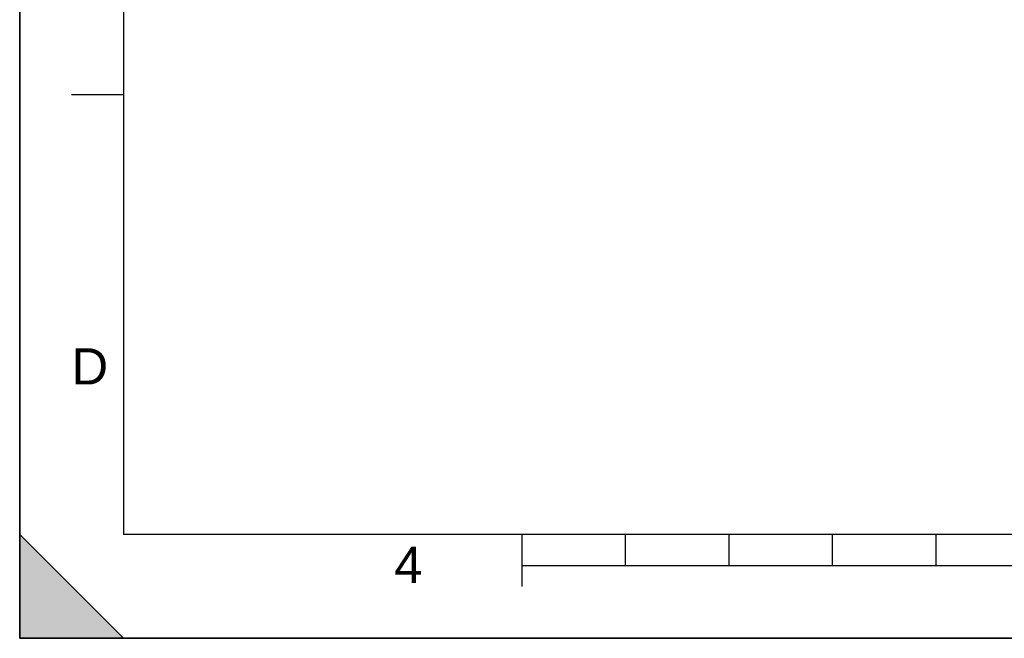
# Model space of a CAD drawing. Header units: millimetres. Extents: x 0 to 297, y 0 to 210.
# Tile 1 of 27: x 0 to 95, y 0 to 60. Entities that reach past the tile are written whole.
import ezdxf

# ---------------------------------------------------------------- set-up
doc = ezdxf.new("R2010")
doc.units = ezdxf.units.MM
doc.header["$LTSCALE"] = 16.335
doc.layers.get('0').update_dxf_attribs({"linetype": 'CONTINUOUS'})
doc.styles.add('TEXTSTYLE_2', font='arial.ttf')

# ---------------------------------------------------------------- blocks, each defined once
blk = doc.blocks.new('MARGEA4_BL0', base_point=(148.514, 105.014))
at = {"color": 7, "linetype": 'Continuous'}
for p, q in [((0.014, 0.014), (0.014, 210.014)), ((0.014, 0.014), (0.014, 210.014)), ((0.014, 210.014), (0.014, 0.014)), ((10.014, 200.014), (10.014, 10.014)), ((5.014, 52.514), (10.014, 52.514)), ((0.014, 10.014), (10.014, 0.014)), ((0.014, 0.014), (0.014, 10.014)), ((0.014, 10.014), (10.014, 0.014)), ((287.014, 10.014), (10.014, 10.014)), ((48.514, 5.014), (48.514, 10.014)), ((58.514, 7.014), (58.514, 10.014)), ((68.514, 7.014), (68.514, 10.014)), ((78.514, 7.014), (78.514, 10.014)), ((88.514, 7.014), (88.514, 10.014)), ((248.514, 7.014), (48.514, 7.014)), ((297.014, 0.014), (0.014, 0.014)), ((10.014, 0.014), (0.014, 0.014)), ((297.014, 0.014), (0.014, 0.014))]:
    blk.add_line(p, q, dxfattribs=at)
blk.add_solid([(0.014, 10.014), (10.014, 0.014), (0.014, 0.014)], dxfattribs=at)
at = {"color": 2, "linetype": 'Continuous', "style": 'TEXTSTYLE_2', "oblique": 0.00002}
for s, p in [('D', (5.014, 24.514)), ('4', (36.173, 5.349))]:
    blk.add_text(s, height=3.5, dxfattribs=at).set_placement(p)

msp = doc.modelspace()

# ---------------------------------------------------------------- linework, layer by layer
at = {"color": 7, "linetype": 'Continuous'}
for q in [(0, 210), (297, 0)]:
    msp.add_line((0, 0), q, dxfattribs=at)

# ---------------------------------------------------------------- block references
at = {"color": 2, "linetype": 'Continuous'}
msp.add_blockref('MARGEA4_BL0', (148.514, 105.014), dxfattribs=at)

doc.saveas('drawing.dxf')
